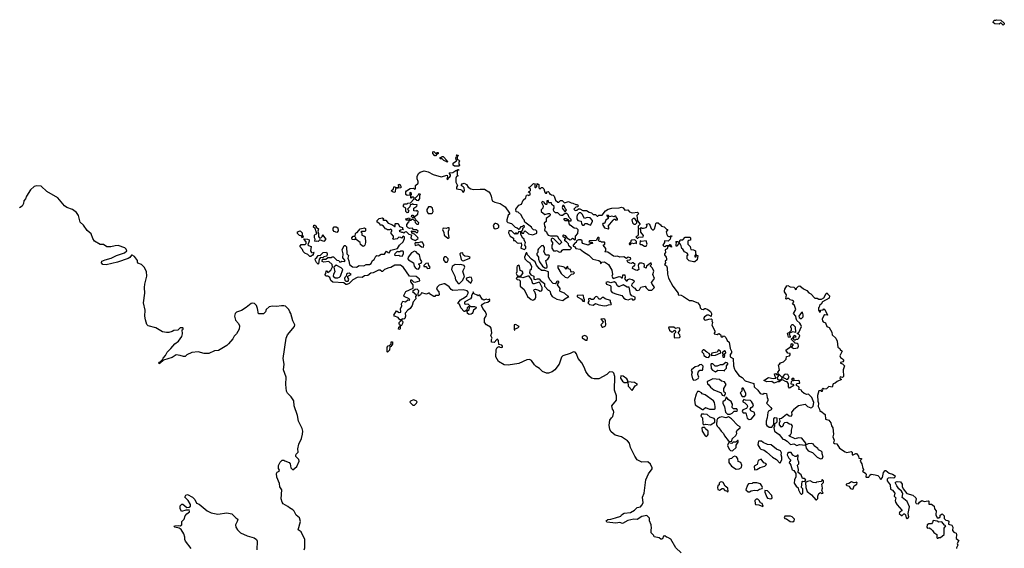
# Model space of a CAD drawing. Extents: x 1980017 to 2252640, y 74400 to 266395.
# Tile 39 of 256: x 2070926 to 2082997, y 129428 to 135907. Entities that reach past the tile are written whole.
import ezdxf

# ---------------------------------------------------------------- set-up
doc = ezdxf.new("R2010")
doc.units = 0

msp = doc.modelspace()

# ---------------------------------------------------------------- linework, layer by layer
at = {"layer": '0CON20XD'}
for points in [[(2082985, 135840), (2082955, 135870), (2082935, 135852), (2082880, 135855), (2082862, 135872), (2082863, 135887), (2082875, 135900), (2082895, 135900), (2082905, 135907), (2082955, 135900), (2082997, 135865), (2082997, 135853), (2082985, 135840)], [(2076025, 134240), (2076015, 134240), (2075990, 134265), (2075992, 134288), (2076005, 134290), (2076025, 134270), (2076035, 134270), (2076045, 134280), (2076058, 134278), (2076058, 134262), (2076042, 134258), (2076025, 134240)], [(2076165, 134160), (2076155, 134170), (2076125, 134180), (2076105, 134200), (2076085, 134200), (2076080, 134205), (2076082, 134218), (2076095, 134220), (2076105, 134230), (2076118, 134228), (2076168, 134178), (2076170, 134165), (2076165, 134160)], [(2076315, 134110), (2076255, 134110), (2076240, 134125), (2076242, 134148), (2076280, 134175), (2076273, 134213), (2076282, 134228), (2076290, 134230), (2076280, 134245), (2076285, 134250), (2076300, 134245), (2076298, 134232), (2076290, 134230), (2076290, 134195), (2076305, 134190), (2076318, 134175), (2076310, 134155), (2076310, 134135), (2076320, 134125), (2076315, 134110)], [(2077384, 131574), (2077336, 131595), (2077300, 131630), (2077259, 131655), (2077236, 131675), (2077199, 131729), (2077175, 131741), (2077145, 131738), (2077045, 131692), (2076914, 131674), (2076865, 131678), (2076795, 131717), (2076762, 131775), (2076766, 131865), (2076781, 131889), (2076793, 131897), (2076805, 131900), (2076812, 131892), (2076835, 131887), (2076846, 131894), (2076846, 131906), (2076838, 131918), (2076800, 131925), (2076798, 131975), (2076785, 131990), (2076774, 131986), (2076745, 131952), (2076710, 131955), (2076710, 131985), (2076720, 132005), (2076702, 132035), (2076713, 132067), (2076707, 132125), (2076698, 132138), (2076650, 132165), (2076626, 132195), (2076626, 132245), (2076644, 132276), (2076647, 132295), (2076636, 132326), (2076603, 132365), (2076588, 132405), (2076598, 132422), (2076623, 132437), (2076666, 132444), (2076688, 132465), (2076690, 132475), (2076685, 132480), (2076665, 132472), (2076645, 132480), (2076615, 132468), (2076595, 132482), (2076569, 132529), (2076558, 132532), (2076545, 132522), (2076535, 132530), (2076497, 132547), (2076485, 132570), (2076482, 132555), (2076464, 132526), (2076464, 132505), (2076453, 132485), (2076385, 132448), (2076378, 132435), (2076380, 132425), (2076391, 132421), (2076420, 132425), (2076452, 132392), (2076501, 132391), (2076522, 132382), (2076518, 132365), (2076488, 132345), (2076482, 132318), (2076473, 132307), (2076462, 132298), (2076436, 132294), (2076418, 132305), (2076410, 132335), (2076437, 132355), (2076442, 132375), (2076438, 132388), (2076424, 132386), (2076412, 132375), (2076408, 132352), (2076398, 132342), (2076385, 132330), (2076375, 132330), (2076333, 132375), (2076318, 132418), (2076300, 132425), (2076300, 132435), (2076330, 132475), (2076379, 132501), (2076406, 132524), (2076428, 132565), (2076412, 132582), (2076365, 132597), (2076235, 132589), (2076215, 132599), (2076191, 132631), (2076138, 132668), (2076125, 132669), (2076069, 132651), (2076043, 132627), (2076036, 132605), (2076065, 132572), (2076070, 132535), (2076063, 132527), (2076025, 132527), (2076016, 132514), (2076005, 132513), (2075952, 132545), (2075945, 132560), (2075915, 132544), (2075853, 132557), (2075840, 132535), (2075815, 132520), (2075810, 132545), (2075818, 132585), (2075798, 132602), (2075775, 132600), (2075740, 132575), (2075790, 132535), (2075778, 132515), (2075783, 132485), (2075750, 132450), (2075736, 132405), (2075715, 132368), (2075683, 132347), (2075652, 132308), (2075656, 132275), (2075646, 132245), (2075635, 132238), (2075615, 132240), (2075605, 132230), (2075585, 132230), (2075568, 132258), (2075520, 132275), (2075513, 132287), (2075545, 132340), (2075578, 132318), (2075598, 132322), (2075594, 132366), (2075610, 132395), (2075608, 132425), (2075625, 132458), (2075655, 132448), (2075685, 132472), (2075710, 132470), (2075700, 132485), (2075638, 132515), (2075634, 132525), (2075662, 132575), (2075750, 132615), (2075750, 132655), (2075722, 132695), (2075722, 132718), (2075728, 132718), (2075753, 132693), (2075775, 132688), (2075830, 132705), (2075828, 132725), (2075785, 132760), (2075705, 132762), (2075630, 132870), (2075595, 132898), (2075525, 132900), (2075475, 132868), (2075453, 132867), (2075400, 132845), (2075375, 132820), (2075365, 132820), (2075347, 132837), (2075327, 132837), (2075258, 132805), (2075232, 132798), (2075195, 132772), (2075154, 132766), (2075125, 132748), (2075085, 132752), (2075063, 132747), (2075012, 132718), (2074965, 132672), (2074935, 132660), (2074925, 132660), (2074902, 132682), (2074765, 132688), (2074739, 132709), (2074727, 132745), (2074716, 132756), (2074705, 132763), (2074683, 132763), (2074670, 132775), (2074670, 132785), (2074680, 132795), (2074682, 132828), (2074688, 132828), (2074705, 132810), (2074742, 132835), (2074763, 132877), (2074757, 132905), (2074715, 132942), (2074655, 132933), (2074635, 132942), (2074640, 132970), (2074679, 132971), (2074705, 132990), (2074745, 132990), (2074755, 133000), (2074775, 133000), (2074815, 132960), (2074840, 132955), (2074845, 132940), (2074865, 132940), (2074875, 132948), (2074907, 132943), (2074917, 132957), (2074888, 132988), (2074892, 133035), (2074880, 133085), (2074905, 133140), (2074915, 133140), (2074932, 133122), (2074938, 133038), (2074958, 133015), (2074948, 132985), (2074962, 132952), (2074968, 132905), (2075005, 132878), (2075055, 132872), (2075087, 132893), (2075145, 132890), (2075174, 132906), (2075214, 132906), (2075235, 132920), (2075252, 132955), (2075271, 132969), (2075291, 133009), (2075305, 133018), (2075325, 133012), (2075357, 133033), (2075397, 133033), (2075425, 133070), (2075440, 133055), (2075455, 133050), (2075475, 133080), (2075556, 133104), (2075582, 133145), (2075627, 133183), (2075642, 133225), (2075642, 133245), (2075628, 133252), (2075605, 133230), (2075597, 133237), (2075575, 133240), (2075555, 133220), (2075505, 133212), (2075500, 133225), (2075510, 133235), (2075510, 133255), (2075480, 133285), (2075480, 133305), (2075490, 133315), (2075488, 133328), (2075475, 133340), (2075465, 133330), (2075435, 133330), (2075425, 133340), (2075412, 133342), (2075386, 133376), (2075367, 133387), (2075345, 133390), (2075340, 133405), (2075310, 133425), (2075310, 133445), (2075335, 133470), (2075375, 133480), (2075390, 133465), (2075380, 133455), (2075385, 133450), (2075415, 133450), (2075445, 133412), (2075490, 133395), (2075525, 133370), (2075530, 133370), (2075530, 133405), (2075535, 133410), (2075565, 133410), (2075581, 133371), (2075618, 133358), (2075620, 133345), (2075630, 133335), (2075593, 133327), (2075580, 133315), (2075605, 133302), (2075622, 133302), (2075635, 133290), (2075652, 133308), (2075665, 133310), (2075695, 133280), (2075728, 133268), (2075722, 133235), (2075731, 133221), (2075775, 133200), (2075810, 133225), (2075807, 133237), (2075765, 133280), (2075732, 133292), (2075730, 133315), (2075735, 133320), (2075745, 133310), (2075775, 133310), (2075785, 133300), (2075805, 133300), (2075810, 133315), (2075792, 133332), (2075752, 133332), (2075745, 133350), (2075705, 133348), (2075690, 133355), (2075673, 133373), (2075672, 133398), (2075690, 133415), (2075690, 133425), (2075700, 133435), (2075700, 133450), (2075665, 133450), (2075660, 133465), (2075705, 133480), (2075710, 133465), (2075700, 133450), (2075725, 133450), (2075735, 133460), (2075745, 133460), (2075770, 133445), (2075773, 133423), (2075795, 133400), (2075815, 133400), (2075820, 133415), (2075782, 133452), (2075769, 133479), (2075745, 133480), (2075730, 133495), (2075735, 133510), (2075745, 133510), (2075755, 133500), (2075775, 133500), (2075808, 133522), (2075810, 133555), (2075802, 133562), (2075795, 133570), (2075785, 133560), (2075760, 133565), (2075760, 133595), (2075795, 133620), (2075797, 133637), (2075755, 133640), (2075745, 133650), (2075735, 133640), (2075712, 133638), (2075708, 133612), (2075680, 133585), (2075700, 133565), (2075690, 133555), (2075688, 133542), (2075675, 133540), (2075660, 133555), (2075660, 133595), (2075632, 133612), (2075630, 133635), (2075645, 133650), (2075675, 133650), (2075683, 133657), (2075718, 133662), (2075760, 133705), (2075762, 133722), (2075755, 133730), (2075735, 133730), (2075725, 133720), (2075720, 133725), (2075720, 133755), (2075730, 133765), (2075730, 133775), (2075715, 133790), (2075710, 133785), (2075710, 133755), (2075675, 133750), (2075660, 133765), (2075662, 133795), (2075670, 133810), (2075713, 133837), (2075755, 133840), (2075765, 133830), (2075780, 133835), (2075780, 133875), (2075810, 133905), (2075810, 133925), (2075798, 133955), (2075798, 133985), (2075815, 134022), (2075835, 134037), (2075885, 134053), (2075935, 134043), (2075995, 134009), (2076095, 133982), (2076165, 134000), (2076170, 133975), (2076162, 133955), (2076175, 133950), (2076182, 133968), (2076199, 133981), (2076208, 133995), (2076207, 134007), (2076190, 134025), (2076195, 134030), (2076235, 134032), (2076275, 134060), (2076290, 134060), (2076295, 134070), (2076305, 134070), (2076308, 134062), (2076290, 134060), (2076290, 134005), (2076300, 133995), (2076280, 133985), (2076272, 133965), (2076272, 133915), (2076292, 133875), (2076280, 133855), (2076280, 133835), (2076330, 133825), (2076346, 133816), (2076355, 133800), (2076368, 133792), (2076380, 133815), (2076377, 133845), (2076365, 133860), (2076340, 133875), (2076352, 133895), (2076375, 133904), (2076405, 133888), (2076426, 133856), (2076455, 133832), (2076486, 133826), (2076570, 133830)], [(2074393, 130825), (2074397, 130865), (2074390, 130895), (2074346, 130986), (2074333, 131055), (2074293, 131173), (2074286, 131235), (2074256, 131285), (2074208, 131328), (2074196, 131355), (2074187, 131435), (2074192, 131525), (2074162, 131615), (2074167, 131685), (2074157, 131753), (2074194, 132005), (2074211, 132045), (2074296, 132145), (2074300, 132165), (2074274, 132214), (2074252, 132305), (2074238, 132325), (2074226, 132356), (2074184, 132394), (2074165, 132400), (2074135, 132399), (2074075, 132391), (2074025, 132396), (2073985, 132387), (2073948, 132355), (2073938, 132325), (2073915, 132300), (2073855, 132300), (2073842, 132365), (2073828, 132405), (2073805, 132428), (2073785, 132432), (2073765, 132427), (2073702, 132378), (2073645, 132343), (2073585, 132322), (2073568, 132305), (2073558, 132275), (2073572, 132225), (2073608, 132185), (2073622, 132155), (2073618, 132115), (2073585, 132058), (2073554, 132026), (2073538, 131995), (2073486, 131934), (2073465, 131912), (2073365, 131852), (2073315, 131848), (2073243, 131817), (2073187, 131817), (2073115, 131837), (2073035, 131828), (2072975, 131800), (2072955, 131780), (2072935, 131778), (2072895, 131792), (2072845, 131798), (2072795, 131768), (2072688, 131732), (2072650, 131695), (2072635, 131690), (2072630, 131695), (2072635, 131710), (2072648, 131712), (2072678, 131742), (2072685, 131760), (2072715, 131790), (2072735, 131830), (2072778, 131875), (2072830, 131935), (2072873, 131967), (2072912, 132025), (2072922, 132055), (2072920, 132105), (2072930, 132115), (2072930, 132125), (2072925, 132130), (2072895, 132130), (2072867, 132103), (2072815, 132098), (2072797, 132083), (2072755, 132072), (2072725, 132072), (2072675, 132082), (2072595, 132128), (2072500, 132155), (2072485, 132170), (2072467, 132227), (2072460, 132275), (2072463, 132345), (2072443, 132435), (2072460, 132555), (2072457, 132625), (2072461, 132665), (2072483, 132765), (2072482, 132822), (2072453, 132873), (2072420, 132905), (2072375, 132922), (2072370, 132935), (2072372, 132955), (2072333, 133003), (2072305, 133022), (2072295, 133020), (2072278, 132992), (2072255, 132979), (2072125, 132933), (2071985, 132903), (2071945, 132905), (2071928, 132925), (2071935, 132947), (2071975, 132965), (2072048, 132982), (2072115, 133015), (2072211, 133049), (2072240, 133075), (2072233, 133093), (2072215, 133110), (2072135, 133138), (2072097, 133137), (2072045, 133123), (2071995, 133124), (2071955, 133150), (2071913, 133153), (2071845, 133193), (2071824, 133225), (2071804, 133284), (2071754, 133324), (2071710, 133390), (2071668, 133425), (2071647, 133505), (2071623, 133545), (2071575, 133581), (2071506, 133606), (2071475, 133627), (2071395, 133724), (2071260, 133800), (2071188, 133865), (2071135, 133871), (2071105, 133863), (2071057, 133823), (2071009, 133745), (2070997, 133713), (2070977, 133685), (2070974, 133655), (2070957, 133623), (2070925, 133602)], [(2075525, 133790), (2075505, 133792), (2075482, 133808), (2075508, 133832), (2075515, 133860), (2075525, 133860), (2075535, 133850), (2075565, 133850), (2075580, 133865), (2075570, 133875), (2075570, 133885), (2075585, 133890), (2075600, 133865), (2075600, 133845), (2075532, 133838), (2075530, 133795), (2075525, 133790)], [(2076570, 133830), (2076625, 133830), (2076677, 133795), (2076693, 133775), (2076706, 133745), (2076720, 133685), (2076750, 133670), (2076815, 133653), (2076879, 133615), (2076930, 133535), (2076930, 133525), (2076915, 133510), (2076900, 133455), (2076900, 133435), (2076912, 133422), (2076955, 133410), (2077000, 133365), (2077027, 133357), (2077045, 133340), (2077058, 133342), (2077060, 133355), (2077075, 133370), (2077088, 133372), (2077108, 133388), (2077110, 133365), (2077090, 133345), (2077090, 133325), (2077080, 133315), (2077082, 133292), (2077105, 133290), (2077112, 133308), (2077125, 133318), (2077165, 133282), (2077215, 133268), (2077268, 133292), (2077268, 133315), (2077255, 133328), (2077225, 133330), (2077205, 133350), (2077200, 133365), (2077117, 133427), (2077110, 133455), (2077095, 133470), (2077076, 133516), (2077037, 133547), (2077012, 133552), (2077010, 133585), (2077045, 133632), (2077080, 133645), (2077100, 133695), (2077130, 133725), (2077140, 133755), (2077155, 133760), (2077165, 133750), (2077185, 133760), (2077185, 133780), (2077160, 133795), (2077178, 133802), (2077190, 133815), (2077188, 133828), (2077170, 133845), (2077172, 133855), (2077185, 133860), (2077225, 133900), (2077250, 133895), (2077240, 133885), (2077240, 133855), (2077245, 133850), (2077255, 133850), (2077268, 133862), (2077272, 133898), (2077290, 133885), (2077290, 133845), (2077302, 133832), (2077308, 133832), (2077325, 133850), (2077335, 133850), (2077350, 133835), (2077362, 133805), (2077360, 133795), (2077372, 133782), (2077388, 133782), (2077390, 133795), (2077405, 133800), (2077418, 133788), (2077425, 133770), (2077435, 133770), (2077445, 133760), (2077468, 133758), (2077480, 133745), (2077493, 133693), (2077525, 133672), (2077535, 133670), (2077555, 133690), (2077575, 133690), (2077605, 133660), (2077655, 133678), (2077685, 133660), (2077707, 133657), (2077745, 133640), (2077765, 133640), (2077772, 133625), (2077768, 133612), (2077745, 133610), (2077720, 133585), (2077735, 133570), (2077757, 133573), (2077775, 133590), (2077795, 133588), (2077828, 133568), (2077875, 133570), (2077908, 133548), (2077935, 133540), (2077955, 133520), (2077985, 133520), (2078005, 133500), (2078015, 133500), (2078025, 133510), (2078065, 133510), (2078108, 133565), (2078140, 133585), (2078185, 133596), (2078275, 133602), (2078305, 133610), (2078325, 133602), (2078345, 133572), (2078380, 133575), (2078402, 133552), (2078423, 133543), (2078445, 133540), (2078495, 133548), (2078505, 133542), (2078512, 133528), (2078490, 133505), (2078502, 133442), (2078530, 133405), (2078530, 133395), (2078510, 133375), (2078510, 133355), (2078520, 133345), (2078510, 133335), (2078508, 133322), (2078510, 133265), (2078498, 133252), (2078480, 133245), (2078495, 133230), (2078505, 133230), (2078515, 133240), (2078568, 133245), (2078572, 133262), (2078543, 133303), (2078540, 133335), (2078530, 133345), (2078545, 133360), (2078552, 133352), (2078575, 133350), (2078605, 133358), (2078618, 133375), (2078610, 133395), (2078615, 133400), (2078645, 133410), (2078669, 133349), (2078685, 133332), (2078695, 133332), (2078707, 133343), (2078722, 133385), (2078723, 133407), (2078732, 133418), (2078755, 133418), (2078783, 133393), (2078795, 133378), (2078827, 133367), (2078855, 133340), (2078870, 133335), (2078852, 133308), (2078858, 133275), (2078867, 133257), (2078885, 133248), (2078910, 133250), (2078915, 133260), (2078920, 133255), (2078910, 133250), (2078900, 133215), (2078878, 133192), (2078832, 133198), (2078830, 133175), (2078812, 133145), (2078821, 133131), (2078835, 133127), (2078855, 133140), (2078885, 133140), (2078895, 133150), (2078905, 133150), (2078918, 133125), (2078915, 133120), (2078895, 133130), (2078872, 133128), (2078865, 133100), (2078840, 133085), (2078842, 133055), (2078832, 133035), (2078833, 133023), (2078853, 132995), (2078857, 132975), (2078855, 132960), (2078840, 132950), (2078842, 132928), (2078833, 132905), (2078855, 132888), (2078862, 132865), (2078867, 132787), (2078880, 132740), (2078932, 132642), (2078997, 132555), (2079000, 132535), (2079035, 132529), (2079064, 132514), (2079137, 132467), (2079165, 132463), (2079240, 132435), (2079264, 132405), (2079270, 132375), (2079285, 132357), (2079306, 132354), (2079324, 132366), (2079335, 132366), (2079362, 132355), (2079395, 132330), (2079408, 132305), (2079405, 132270), (2079375, 132284), (2079355, 132284), (2079321, 132265), (2079311, 132245), (2079320, 132230), (2079335, 132224), (2079375, 132236), (2079405, 132240), (2079418, 132225), (2079410, 132215), (2079418, 132195), (2079412, 132162), (2079450, 132095), (2079450, 132075), (2079440, 132065), (2079440, 132055), (2079475, 132050), (2079499, 132059), (2079517, 132047), (2079525, 132020), (2079545, 132020), (2079555, 132030), (2079567, 132027), (2079585, 132010), (2079598, 131975), (2079624, 131954), (2079638, 131875), (2079652, 131845), (2079652, 131825), (2079637, 131803), (2079637, 131775), (2079672, 131755), (2079676, 131665), (2079689, 131625), (2079696, 131606), (2079741, 131545), (2079785, 131523), (2079820, 131480), (2079925, 131448), (2079930, 131405), (2079975, 131368), (2080004, 131324), (2080035, 131317), (2080055, 131330), (2080082, 131325), (2080089, 131275), (2080098, 131255), (2080096, 131235), (2080082, 131205), (2080135, 131152), (2080147, 131133), (2080137, 131123), (2080105, 131110), (2080097, 131093), (2080090, 131025), (2080077, 130985), (2080077, 130945), (2080085, 130932), (2080115, 130913), (2080146, 130914), (2080170, 130945), (2080170, 131015), (2080185, 131032), (2080210, 131025), (2080210, 130975), (2080198, 130962), (2080180, 130955), (2080180, 130925), (2080172, 130905), (2080178, 130865), (2080235, 130822), (2080280, 130765), (2080302, 130762), (2080335, 130742), (2080375, 130700), (2080415, 130708), (2080455, 130687), (2080485, 130700), (2080560, 130690), (2080562, 130715), (2080515, 130778), (2080475, 130782), (2080435, 130768), (2080362, 130802), (2080360, 130815), (2080375, 130820), (2080390, 130845), (2080388, 130875), (2080400, 130925), (2080388, 130945), (2080365, 130950), (2080329, 130969), (2080303, 130967), (2080288, 130952), (2080282, 130925), (2080265, 130912), (2080243, 130943), (2080240, 130965), (2080250, 130985), (2080242, 131018), (2080265, 131022), (2080325, 131070), (2080335, 131070), (2080361, 131051), (2080385, 131048), (2080398, 131065), (2080393, 131095), (2080416, 131124), (2080418, 131135), (2080475, 131177), (2080554, 131194), (2080584, 131164), (2080625, 131150), (2080638, 131152), (2080652, 131168), (2080662, 131215), (2080639, 131275), (2080598, 131318), (2080575, 131313), (2080544, 131324), (2080515, 131350), (2080510, 131365), (2080480, 131375), (2080482, 131395), (2080477, 131407), (2080450, 131425), (2080448, 131435), (2080455, 131448), (2080475, 131452), (2080490, 131450), (2080488, 131475), (2080476, 131486), (2080415, 131480), (2080410, 131485), (2080420, 131495), (2080418, 131508), (2080395, 131510), (2080390, 131505), (2080400, 131485), (2080383, 131467), (2080380, 131445), (2080405, 131440), (2080417, 131423), (2080365, 131390), (2080350, 131405), (2080350, 131445), (2080335, 131470), (2080315, 131472), (2080285, 131490), (2080268, 131492), (2080235, 131467), (2080215, 131468), (2080175, 131453), (2080145, 131473), (2080085, 131467), (2080050, 131485), (2080105, 131520), (2080165, 131508), (2080198, 131512), (2080182, 131545), (2080180, 131565), (2080195, 131570), (2080205, 131560), (2080230, 131560), (2080220, 131585), (2080239, 131611), (2080230, 131675), (2080250, 131685), (2080242, 131698), (2080290, 131715), (2080322, 131745), (2080325, 131780), (2080362, 131788), (2080372, 131798), (2080370, 131815), (2080345, 131820), (2080320, 131855), (2080378, 131902), (2080383, 131927), (2080392, 131938), (2080410, 131925), (2080390, 131895), (2080400, 131885), (2080415, 131878), (2080467, 131883), (2080472, 131905), (2080468, 131928), (2080458, 131938), (2080432, 131942), (2080426, 131956), (2080415, 131960), (2080390, 131985), (2080390, 131995), (2080410, 132010), (2080415, 132030), (2080435, 132040), (2080440, 132015), (2080410, 132010), (2080412, 131992), (2080422, 131982), (2080435, 131982), (2080445, 131990), (2080465, 131990), (2080477, 132003), (2080490, 132035), (2080475, 132052), (2080460, 132055), (2080460, 132065), (2080477, 132073), (2080510, 132145), (2080502, 132165)], [(2075815, 133692), (2075830, 133715), (2075830, 133755), (2075840, 133765), (2075835, 133770), (2075815, 133770), (2075808, 133752), (2075770, 133715), (2075793, 133693), (2075815, 133692)], [(2077545, 133058), (2077565, 133062), (2077577, 133083), (2077590, 133090), (2077675, 133090), (2077690, 133105), (2077660, 133135), (2077655, 133160), (2077630, 133185), (2077610, 133195), (2077610, 133215), (2077620, 133225), (2077590, 133245), (2077590, 133265), (2077595, 133270), (2077615, 133262), (2077632, 133232), (2077675, 133210), (2077688, 133212), (2077705, 133230), (2077735, 133210), (2077740, 133215), (2077740, 133255), (2077770, 133285), (2077772, 133332), (2077757, 133347), (2077725, 133353), (2077675, 133388), (2077663, 133405), (2077660, 133440), (2077613, 133443), (2077600, 133455), (2077602, 133468), (2077625, 133470), (2077648, 133458), (2077660, 133440), (2077685, 133440), (2077688, 133445), (2077687, 133457), (2077662, 133482), (2077650, 133515), (2077635, 133530), (2077615, 133530), (2077582, 133508), (2077565, 133508), (2077552, 133512), (2077525, 133540), (2077495, 133540), (2077475, 133560), (2077470, 133575), (2077470, 133585), (2077480, 133595), (2077477, 133617), (2077452, 133642), (2077445, 133660), (2077412, 133662), (2077405, 133690), (2077390, 133685), (2077390, 133645), (2077385, 133640), (2077375, 133640), (2077362, 133652), (2077360, 133665), (2077352, 133672), (2077335, 133678), (2077323, 133667), (2077342, 133625), (2077340, 133595), (2077320, 133575), (2077320, 133555), (2077365, 133520), (2077405, 133532), (2077422, 133532), (2077428, 133525), (2077427, 133503), (2077382, 133468), (2077380, 133435), (2077358, 133412), (2077360, 133375), (2077368, 133365), (2077362, 133325), (2077385, 133308), (2077392, 133282), (2077406, 133266), (2077435, 133259), (2077516, 133256), (2077535, 133220), (2077560, 133195), (2077570, 133175), (2077543, 133153), (2077475, 133222), (2077455, 133228), (2077442, 133218), (2077440, 133195), (2077460, 133175), (2077460, 133155), (2077450, 133145), (2077448, 133108), (2077470, 133075), (2077497, 133073), (2077507, 133077), (2077545, 133058)], [(2077615, 133550), (2077630, 133575), (2077612, 133592), (2077607, 133617), (2077598, 133628), (2077585, 133630), (2077578, 133605), (2077583, 133583), (2077615, 133550)], [(2075935, 133530), (2075975, 133532), (2075989, 133541), (2075996, 133554), (2075987, 133597), (2075965, 133612), (2075938, 133612), (2075918, 133582), (2075918, 133558), (2075935, 133530)], [(2077925, 133390), (2077950, 133435), (2077950, 133445), (2077919, 133479), (2077885, 133482), (2077852, 133472), (2077823, 133523), (2077805, 133540), (2077785, 133540), (2077765, 133520), (2077758, 133495), (2077758, 133465), (2077770, 133445), (2077808, 133438), (2077813, 133405), (2077825, 133390), (2077845, 133390), (2077855, 133410), (2077885, 133410), (2077895, 133400), (2077925, 133390)], [(2078145, 133342), (2078150, 133345), (2078150, 133365), (2078142, 133378), (2078201, 133449), (2078215, 133460), (2078225, 133460), (2078235, 133450), (2078257, 133453), (2078257, 133467), (2078240, 133485), (2078235, 133500), (2078225, 133500), (2078215, 133490), (2078185, 133498), (2078155, 133490), (2078145, 133508), (2078125, 133510), (2078123, 133503), (2078142, 133482), (2078142, 133468), (2078111, 133449), (2078095, 133410), (2078075, 133408), (2078072, 133395), (2078097, 133357), (2078145, 133342)], [(2074555, 133188), (2074543, 133193), (2074548, 133215), (2074540, 133235), (2074540, 133265), (2074552, 133278), (2074568, 133282), (2074570, 133295), (2074560, 133305), (2074548, 133348), (2074530, 133365), (2074532, 133388), (2074545, 133390), (2074560, 133375), (2074562, 133362), (2074590, 133345), (2074580, 133315), (2074590, 133285), (2074588, 133248), (2074597, 133237), (2074605, 133230), (2074617, 133233), (2074640, 133255), (2074640, 133265), (2074648, 133268), (2074650, 133255), (2074678, 133215), (2074655, 133190), (2074605, 133210), (2074585, 133190), (2074565, 133192), (2074555, 133188)], [(2076755, 133344), (2076787, 133353), (2076800, 133365), (2076800, 133385), (2076789, 133399), (2076765, 133410), (2076755, 133410), (2076741, 133399), (2076732, 133385), (2076740, 133355), (2076755, 133344)], [(2078475, 133400), (2078492, 133418), (2078492, 133435), (2078469, 133469), (2078448, 133472), (2078432, 133455), (2078440, 133415), (2078455, 133400), (2078475, 133400)], [(2074395, 133230), (2074378, 133258), (2074355, 133260), (2074330, 133285), (2074332, 133308), (2074365, 133320), (2074390, 133295), (2074390, 133265), (2074400, 133245), (2074395, 133230)], [(2074815, 133300), (2074782, 133312), (2074768, 133328), (2074768, 133352), (2074783, 133367), (2074808, 133368), (2074827, 133357), (2074832, 133318), (2074815, 133300)], [(2075135, 133128), (2075105, 133150), (2075100, 133175), (2075052, 133212), (2075048, 133238), (2075040, 133235), (2075035, 133210), (2075003, 133213), (2074998, 133235), (2075015, 133252), (2075038, 133252), (2075042, 133288), (2075055, 133300), (2075065, 133300), (2075100, 133345), (2075155, 133357), (2075167, 133347), (2075165, 133320), (2075158, 133312), (2075115, 133310), (2075110, 133305), (2075120, 133295), (2075120, 133265), (2075147, 133257), (2075160, 133245), (2075167, 133175), (2075157, 133143), (2075145, 133130), (2075135, 133128)], [(2076185, 133228), (2076192, 133235), (2076182, 133285), (2076182, 133315), (2076192, 133335), (2076190, 133355), (2076175, 133357), (2076155, 133348), (2076118, 133352), (2076110, 133335), (2076127, 133297), (2076128, 133265), (2076175, 133228), (2076185, 133228)], [(2077115, 133090), (2077133, 133107), (2077132, 133125), (2077120, 133145), (2077128, 133175), (2077110, 133205), (2077110, 133215), (2077095, 133230), (2077070, 133275), (2077068, 133308), (2077045, 133310), (2077025, 133280), (2077015, 133290), (2077005, 133290), (2076995, 133280), (2076955, 133320), (2076922, 133318), (2076920, 133295), (2076940, 133255), (2076978, 133228), (2076982, 133202), (2076995, 133200), (2077025, 133173), (2077045, 133167), (2077075, 133170), (2077080, 133145), (2077070, 133105), (2077115, 133090)], [(2074495, 133003), (2074482, 133005), (2074458, 133028), (2074420, 133045), (2074400, 133065), (2074395, 133090), (2074360, 133125), (2074375, 133150), (2074425, 133152), (2074437, 133163), (2074440, 133185), (2074412, 133212), (2074415, 133220), (2074455, 133218), (2074475, 133210), (2074477, 133193), (2074458, 133148), (2074468, 133138), (2074498, 133128), (2074492, 133075), (2074504, 133054), (2074530, 133050), (2074532, 133058), (2074537, 133057), (2074530, 133050), (2074525, 133020), (2074515, 133020), (2074495, 133003)], [(2075875, 133120), (2075882, 133145), (2075865, 133180), (2075835, 133180), (2075815, 133170), (2075775, 133170), (2075770, 133165), (2075775, 133140), (2075815, 133150), (2075853, 133123), (2075875, 133120)], [(2078505, 132588), (2078523, 132597), (2078543, 132627), (2078595, 132640), (2078605, 132620), (2078633, 132593), (2078675, 132591), (2078708, 132625), (2078698, 132645), (2078678, 132665), (2078673, 132685), (2078710, 132735), (2078688, 132785), (2078700, 132825), (2078685, 132860), (2078660, 132885), (2078660, 132895), (2078670, 132905), (2078668, 132928), (2078610, 132885), (2078605, 132860), (2078580, 132875), (2078588, 132895), (2078580, 132915), (2078553, 132923), (2078528, 132922), (2078517, 132913), (2078510, 132895), (2078518, 132845), (2078495, 132832), (2078480, 132835), (2078438, 132858), (2078442, 132878), (2078455, 132890), (2078465, 132890), (2078470, 132905), (2078447, 132927), (2078433, 132927), (2078425, 132920), (2078405, 132922), (2078382, 132935), (2078377, 132945), (2078375, 132960), (2078407, 132963), (2078420, 132975), (2078415, 132988), (2078385, 132998), (2078365, 132980), (2078332, 133002), (2078285, 132998), (2078255, 133010), (2078225, 133003), (2078205, 133008), (2078135, 133058), (2078105, 133060), (2078100, 133065), (2078112, 133078), (2078112, 133102), (2078080, 133145), (2078098, 133155), (2078100, 133175), (2078095, 133180), (2078058, 133178), (2078045, 133190), (2078035, 133190), (2078020, 133205), (2078030, 133215), (2078030, 133235), (2078025, 133238), (2078014, 133236), (2077995, 133200), (2077912, 133198), (2077902, 133182), (2077945, 133180), (2077950, 133165), (2077928, 133162), (2077895, 133142), (2077830, 133165), (2077820, 133175), (2077820, 133195), (2077807, 133207), (2077775, 133208), (2077752, 133198), (2077750, 133175), (2077735, 133170), (2077710, 133145), (2077712, 133132), (2077728, 133128), (2077744, 133104), (2077796, 133096), (2077838, 133062), (2077905, 133020), (2077953, 132973), (2078027, 132955), (2078041, 132941), (2078045, 132920), (2078055, 132922), (2078064, 132936), (2078095, 132940), (2078143, 132905), (2078187, 132837), (2078192, 132785), (2078187, 132765), (2078203, 132733), (2078275, 132758), (2078290, 132755), (2078303, 132743), (2078317, 132743), (2078322, 132778), (2078345, 132780), (2078350, 132745), (2078342, 132735), (2078360, 132705), (2078375, 132708), (2078387, 132723), (2078401, 132729), (2078435, 132723), (2078455, 132710), (2078460, 132695), (2078430, 132665), (2078428, 132648), (2078450, 132625), (2078468, 132618), (2078485, 132592), (2078505, 132588)], [(2078415, 133150), (2078425, 133170), (2078455, 133162), (2078475, 133170), (2078487, 133163), (2078487, 133187), (2078467, 133207), (2078430, 133205), (2078420, 133195), (2078418, 133182), (2078400, 133165), (2078402, 133152), (2078415, 133150)], [(2078605, 133130), (2078620, 133155), (2078607, 133197), (2078545, 133190), (2078532, 133198), (2078530, 133155), (2078535, 133150), (2078555, 133150), (2078585, 133132), (2078605, 133130)], [(2079185, 132938), (2079135, 132952), (2079110, 132975), (2079110, 133015), (2079120, 133025), (2079110, 133045), (2079075, 133060), (2079056, 133096), (2079042, 133102), (2079037, 133137), (2079025, 133160), (2079002, 133158), (2078990, 133145), (2078988, 133132), (2078975, 133130), (2078973, 133153), (2078980, 133175), (2078972, 133188), (2078995, 133190), (2079005, 133180), (2079015, 133180), (2079025, 133210), (2079055, 133210), (2079085, 133240), (2079145, 133240), (2079150, 133235), (2079150, 133205), (2079128, 133202), (2079118, 133192), (2079117, 133155), (2079147, 133127), (2079148, 133105), (2079155, 133090), (2079187, 133087), (2079210, 133075), (2079210, 133045), (2079220, 133035), (2079202, 133018), (2079202, 133002), (2079218, 133002), (2079225, 133020), (2079240, 133015), (2079230, 132965), (2079205, 132940), (2079185, 132938)], [(2074585, 132912), (2074565, 132930), (2074550, 132965), (2074552, 132978), (2074568, 132992), (2074584, 133016), (2074615, 133020), (2074648, 133052), (2074688, 133058), (2074697, 133035), (2074690, 133010), (2074655, 133000), (2074642, 132988), (2074615, 132990), (2074598, 132972), (2074590, 132915), (2074585, 132912)], [(2075615, 133010), (2075630, 133035), (2075630, 133065), (2075625, 133070), (2075595, 133070), (2075585, 133060), (2075565, 133060), (2075553, 133067), (2075524, 133036), (2075520, 133025), (2075528, 133018), (2075575, 133020), (2075585, 133012), (2075615, 133010)], [(2075815, 132850), (2075832, 132875), (2075832, 132892), (2075820, 132905), (2075820, 132915), (2075848, 132922), (2075858, 132945), (2075838, 132968), (2075826, 133026), (2075807, 133037), (2075785, 133062), (2075765, 133068), (2075731, 133049), (2075687, 132995), (2075683, 132975), (2075692, 132962), (2075753, 132925), (2075764, 132884), (2075775, 132868), (2075795, 132853), (2075815, 132850)], [(2076365, 132953), (2076435, 132978), (2076446, 132984), (2076450, 132995), (2076426, 133006), (2076385, 133008), (2076362, 133025), (2076358, 133048), (2076333, 133047), (2076322, 133035), (2076338, 132968), (2076350, 132955), (2076365, 132953)], [(2077585, 132463), (2077608, 132485), (2077660, 132515), (2077645, 132520), (2077605, 132553), (2077552, 132575), (2077548, 132585), (2077552, 132612), (2077520, 132655), (2077522, 132668), (2077536, 132684), (2077535, 132698), (2077515, 132702), (2077508, 132695), (2077508, 132682), (2077492, 132668), (2077465, 132672), (2077425, 132720), (2077408, 132755), (2077410, 132815), (2077363, 132833), (2077325, 132832), (2077295, 132858), (2077260, 132900), (2077245, 132940), (2077201, 132971), (2077152, 133025), (2077145, 133050), (2077135, 133050), (2077113, 132997), (2077117, 132977), (2077152, 132942), (2077165, 132940), (2077175, 132930), (2077200, 132885), (2077197, 132845), (2077179, 132831), (2077177, 132805), (2077191, 132781), (2077230, 132765), (2077230, 132725), (2077245, 132722), (2077275, 132732), (2077295, 132730), (2077311, 132711), (2077362, 132675), (2077362, 132642), (2077405, 132590), (2077415, 132590), (2077430, 132575), (2077432, 132545), (2077453, 132515), (2077511, 132481), (2077585, 132463)], [(2077375, 132863), (2077392, 132875), (2077393, 132885), (2077378, 132955), (2077399, 132971), (2077418, 132995), (2077420, 133015), (2077415, 133020), (2077375, 133020), (2077350, 133065), (2077359, 133091), (2077360, 133115), (2077345, 133138), (2077325, 133137), (2077285, 133100), (2077278, 133085), (2077280, 133055), (2077268, 133042), (2077268, 133025), (2077288, 132995), (2077287, 132973), (2077299, 132939), (2077337, 132885), (2077364, 132864), (2077375, 132863)], [(2074825, 132742), (2074845, 132750), (2074860, 132765), (2074888, 132845), (2074867, 132867), (2074805, 132900), (2074778, 132875), (2074788, 132815), (2074773, 132787), (2074770, 132765), (2074795, 132742), (2074825, 132742)], [(2075925, 132858), (2075955, 132862), (2075960, 132875), (2075943, 132893), (2075940, 132915), (2075932, 132922), (2075905, 132920), (2075880, 132895), (2075882, 132882), (2075905, 132880), (2075925, 132858)], [(2076165, 132933), (2076179, 132961), (2076178, 132975), (2076155, 133000), (2076135, 133000), (2076120, 132985), (2076120, 132965), (2076144, 132934), (2076165, 132933)], [(2076315, 132670), (2076360, 132715), (2076370, 132745), (2076380, 132755), (2076360, 132825), (2076382, 132875), (2076375, 132892), (2076335, 132907), (2076315, 132902), (2076265, 132906), (2076229, 132881), (2076220, 132845), (2076261, 132765), (2076267, 132717), (2076294, 132684), (2076315, 132670)], [(2074955, 132700), (2074962, 132725), (2074950, 132745), (2074950, 132765), (2074990, 132785), (2074965, 132800), (2074943, 132797), (2074932, 132788), (2074930, 132765), (2074913, 132747), (2074910, 132735), (2074912, 132715), (2074925, 132700), (2074955, 132700)], [(2077065, 132760), (2077096, 132794), (2077100, 132805), (2077086, 132826), (2077062, 132832), (2077052, 132885), (2077045, 132898), (2077025, 132888), (2077020, 132875), (2077020, 132815), (2077013, 132795), (2077025, 132770), (2077065, 132760)], [(2077645, 132742), (2077692, 132788), (2077715, 132790), (2077727, 132803), (2077725, 132810), (2077715, 132818), (2077692, 132812), (2077683, 132823), (2077680, 132845), (2077650, 132855), (2077645, 132880), (2077630, 132875), (2077625, 132850), (2077608, 132868), (2077589, 132879), (2077522, 132888), (2077522, 132865), (2077564, 132794), (2077615, 132753), (2077645, 132742)], [(2076455, 132678), (2076472, 132715), (2076466, 132746), (2076445, 132750), (2076402, 132738), (2076400, 132725), (2076455, 132678)], [(2077215, 132470), (2077225, 132473), (2077246, 132484), (2077254, 132505), (2077253, 132535), (2077242, 132572), (2077230, 132585), (2077232, 132598), (2077248, 132602), (2077285, 132592), (2077305, 132580), (2077325, 132582), (2077332, 132595), (2077330, 132625), (2077303, 132683), (2077295, 132690), (2077235, 132668), (2077215, 132670), (2077202, 132722), (2077172, 132762), (2077155, 132762), (2077095, 132743), (2077075, 132750), (2077025, 132752), (2077014, 132734), (2077025, 132724), (2077049, 132719), (2077062, 132705), (2077062, 132642), (2077110, 132600), (2077151, 132515), (2077195, 132477), (2077215, 132470)], [(2078455, 132472), (2078472, 132485), (2078470, 132505), (2078432, 132522), (2078413, 132543), (2078398, 132628), (2078375, 132630), (2078325, 132658), (2078273, 132633), (2078254, 132644), (2078233, 132683), (2078215, 132692), (2078175, 132680), (2078135, 132692), (2078110, 132685), (2078120, 132665), (2078165, 132650), (2078175, 132640), (2078172, 132585), (2078188, 132565), (2078245, 132543), (2078308, 132528), (2078332, 132492), (2078352, 132482), (2078385, 132474), (2078425, 132490), (2078440, 132475), (2078455, 132472)], [(2080502, 132165), (2080489, 132189), (2080455, 132220), (2080444, 132244), (2080441, 132271), (2080414, 132304), (2080442, 132355), (2080424, 132404), (2080400, 132425), (2080418, 132445), (2080412, 132455), (2080400, 132465), (2080372, 132472), (2080355, 132488), (2080341, 132489), (2080325, 132480), (2080320, 132485), (2080326, 132536), (2080303, 132573), (2080303, 132583), (2080308, 132605), (2080332, 132645), (2080345, 132650), (2080373, 132633), (2080415, 132628), (2080430, 132615), (2080435, 132600), (2080450, 132605), (2080450, 132615), (2080475, 132642), (2080490, 132645), (2080537, 132607), (2080575, 132588), (2080599, 132559), (2080625, 132548), (2080674, 132494), (2080702, 132492), (2080725, 132480), (2080755, 132480), (2080783, 132497), (2080815, 132550), (2080827, 132557), (2080830, 132545), (2080852, 132522), (2080848, 132495), (2080770, 132450), (2080750, 132420), (2080730, 132405), (2080727, 132383), (2080720, 132375), (2080720, 132345), (2080735, 132320), (2080742, 132328), (2080742, 132348), (2080775, 132350), (2080785, 132362), (2080797, 132355), (2080830, 132285), (2080795, 132288), (2080785, 132280), (2080763, 132235), (2080767, 132215), (2080775, 132202), (2080805, 132190), (2080820, 132145), (2080848, 132135), (2080882, 132075), (2080888, 132045), (2080932, 132005), (2080947, 131965), (2080958, 131895), (2080980, 131875), (2080984, 131864), (2081010, 131845), (2080980, 131785), (2080987, 131767), (2081015, 131752), (2081029, 131735), (2081016, 131714), (2080990, 131705), (2080990, 131695), (2081015, 131690), (2081036, 131666), (2081020, 131615), (2081027, 131535), (2081015, 131520), (2080985, 131528), (2080980, 131515), (2081000, 131495), (2080947, 131473), (2080925, 131453), (2080897, 131443), (2080887, 131403), (2080845, 131410), (2080816, 131384), (2080785, 131380), (2080775, 131390), (2080760, 131375), (2080760, 131365), (2080770, 131355), (2080765, 131350), (2080755, 131350), (2080745, 131360), (2080723, 131357), (2080708, 131302), (2080712, 131232), (2080720, 131205), (2080713, 131165), (2080732, 131135), (2080735, 131110), (2080748, 131108), (2080799, 131069), (2080805, 131010), (2080845, 130999), (2080871, 130965), (2080878, 130928), (2080896, 130906), (2080903, 130825), (2080894, 130796), (2080910, 130755), (2080905, 130722), (2080915, 130713), (2080945, 130710), (2080978, 130655), (2081045, 130610), (2081065, 130603), (2081120, 130615), (2081130, 130605), (2081130, 130575), (2081145, 130572), (2081175, 130590), (2081185, 130590), (2081210, 130555), (2081212, 130532), (2081248, 130528), (2081248, 130522), (2081232, 130508), (2081230, 130495), (2081252, 130462), (2081262, 130405), (2081270, 130395), (2081270, 130385), (2081260, 130375), (2081298, 130345), (2081302, 130335), (2081298, 130305), (2081305, 130298), (2081335, 130298), (2081348, 130325), (2081364, 130336), (2081415, 130330), (2081445, 130322), (2081464, 130304), (2081475, 130278), (2081485, 130272), (2081503, 130295), (2081518, 130355), (2081535, 130382), (2081545, 130382), (2081585, 130349), (2081625, 130338), (2081660, 130315), (2081655, 130300), (2081642, 130288), (2081605, 130292), (2081572, 130288), (2081560, 130275), (2081560, 130255), (2081597, 130205), (2081603, 130153), (2081625, 130142), (2081653, 130105), (2081648, 130068), (2081667, 130045), (2081659, 130015), (2081664, 129995), (2081682, 129962), (2081742, 129895), (2081740, 129885), (2081715, 129873), (2081706, 129855), (2081735, 129828), (2081745, 129828), (2081765, 129850), (2081775, 129850), (2081787, 129837), (2081795, 129800), (2081805, 129792), (2081819, 129801), (2081827, 129815), (2081820, 129855), (2081834, 129935), (2081805, 130002), (2081745, 130050), (2081751, 130095), (2081748, 130108), (2081738, 130128), (2081705, 130158), (2081678, 130195), (2081662, 130225), (2081662, 130238), (2081683, 130247), (2081723, 130243), (2081743, 130215), (2081744, 130184), (2081757, 130155), (2081800, 130100), (2081875, 130080), (2081912, 130045), (2081918, 130035), (2081907, 129995), (2081918, 129978), (2081947, 129973), (2081958, 129995), (2081985, 130012), (2082015, 130002), (2082065, 130010), (2082070, 130005), (2082070, 129970), (2082105, 129968), (2082138, 129945), (2082143, 129913), (2082162, 129885), (2082158, 129838), (2082175, 129800), (2082195, 129800), (2082210, 129815), (2082210, 129835), (2082235, 129850), (2082260, 129825), (2082260, 129795), (2082282, 129772), (2082305, 129770), (2082315, 129760), (2082312, 129722), (2082355, 129710), (2082367, 129685), (2082360, 129645), (2082380, 129625), (2082405, 129612), (2082410, 129595), (2082408, 129548), (2082439, 129525), (2082418, 129485), (2082428, 129465), (2082410, 129435), (2082410, 129425)], [(2077845, 132453), (2077852, 132458), (2077852, 132475), (2077842, 132495), (2077840, 132525), (2077825, 132532), (2077760, 132525), (2077760, 132515), (2077770, 132505), (2077813, 132483), (2077832, 132455), (2077845, 132453)], [(2078095, 132401), (2078125, 132403), (2078145, 132412), (2078178, 132415), (2078182, 132425), (2078168, 132445), (2078168, 132465), (2078104, 132484), (2078082, 132502), (2078065, 132500), (2078045, 132482), (2078025, 132480), (2078012, 132505), (2077995, 132512), (2077985, 132510), (2077970, 132495), (2077970, 132485), (2077955, 132478), (2077938, 132478), (2077915, 132490), (2077900, 132485), (2077902, 132455), (2077890, 132435), (2077910, 132415), (2077955, 132408), (2077985, 132428), (2078025, 132410), (2078095, 132401)], [(2080505, 132240), (2080530, 132265), (2080531, 132291), (2080522, 132322), (2080511, 132319), (2080480, 132275), (2080482, 132255), (2080505, 132240)], [(2075585, 132110), (2075570, 132115), (2075573, 132137), (2075590, 132150), (2075590, 132165), (2075580, 132175), (2075580, 132195), (2075602, 132218), (2075615, 132220), (2075622, 132202), (2075620, 132185), (2075605, 132160), (2075590, 132150), (2075592, 132118), (2075585, 132110)], [(2078075, 132140), (2078105, 132152), (2078112, 132165), (2078108, 132215), (2078098, 132235), (2078085, 132240), (2078052, 132235), (2078080, 132205), (2078075, 132190), (2078050, 132165), (2078065, 132140), (2078075, 132140)], [(2076995, 132100), (2077002, 132118), (2077035, 132128), (2077050, 132145), (2077005, 132172), (2076990, 132165), (2076990, 132105), (2076995, 132100)], [(2078955, 132008), (2079015, 132010), (2079022, 132018), (2079020, 132045), (2079000, 132065), (2079023, 132105), (2079016, 132126), (2078995, 132130), (2078965, 132120), (2078945, 132140), (2078885, 132140), (2078880, 132135), (2078892, 132102), (2078915, 132080), (2078935, 132080), (2078955, 132100), (2078967, 132087), (2078968, 132072), (2078950, 132055), (2078948, 132015), (2078955, 132008)], [(2080365, 132010), (2080350, 132015), (2080340, 132065), (2080358, 132072), (2080388, 132102), (2080390, 132125), (2080380, 132135), (2080380, 132145), (2080385, 132160), (2080395, 132170), (2080405, 132170), (2080432, 132142), (2080437, 132073), (2080405, 132082), (2080372, 132068), (2080360, 132055), (2080370, 132025), (2080365, 132010)], [(2075435, 131830), (2075430, 131835), (2075430, 131895), (2075445, 131910), (2075458, 131912), (2075480, 131935), (2075482, 131958), (2075495, 131960), (2075495, 131930), (2075475, 131900), (2075462, 131898), (2075458, 131855), (2075435, 131830)], [(2077885, 131980), (2077887, 132007), (2077880, 132025), (2077855, 132037), (2077822, 132025), (2077822, 132002), (2077835, 132000), (2077865, 131980), (2077885, 131980)], [(2079035, 129372), (2078969, 129435), (2078910, 129540), (2078872, 129562), (2078854, 129564), (2078835, 129580), (2078820, 129575), (2078806, 129544), (2078795, 129538), (2078785, 129538), (2078765, 129558), (2078705, 129570), (2078700, 129585), (2078668, 129618), (2078667, 129653), (2078673, 129675), (2078669, 129715), (2078647, 129765), (2078646, 129796), (2078615, 129830), (2078555, 129817), (2078495, 129780), (2078456, 129786), (2078383, 129767), (2078315, 129732), (2078283, 129743), (2078235, 129737), (2078125, 129750), (2078118, 129765), (2078135, 129782), (2078175, 129783), (2078232, 129802), (2078295, 129822), (2078304, 129836), (2078335, 129858), (2078415, 129866), (2078465, 129897), (2078495, 129927), (2078535, 129938), (2078554, 129955), (2078569, 129985), (2078562, 130055), (2078581, 130105), (2078601, 130265), (2078635, 130341), (2078678, 130402), (2078681, 130415), (2078659, 130459), (2078625, 130488), (2078553, 130483), (2078495, 130514), (2078466, 130555), (2078416, 130665), (2078402, 130715), (2078377, 130747), (2078305, 130792), (2078226, 130815), (2078177, 130855), (2078162, 130885), (2078151, 130935), (2078163, 130997), (2078182, 131025), (2078196, 131044), (2078212, 131095), (2078207, 131117), (2078192, 131135), (2078187, 131175), (2078243, 131245), (2078244, 131295), (2078219, 131365), (2078224, 131535), (2078208, 131575), (2078196, 131586), (2078155, 131592), (2078125, 131559), (2078025, 131504), (2077967, 131503), (2077935, 131512), (2077905, 131540), (2077865, 131594), (2077848, 131648), (2077819, 131699), (2077772, 131755), (2077752, 131812), (2077735, 131830), (2077715, 131837), (2077675, 131817), (2077583, 131787), (2077570, 131770), (2077539, 131685), (2077487, 131615), (2077455, 131592), (2077410, 131575), (2077384, 131574)], [(2079365, 131768), (2079375, 131772), (2079390, 131795), (2079380, 131815), (2079350, 131830), (2079315, 131860), (2079305, 131860), (2079292, 131848), (2079290, 131835), (2079310, 131815), (2079312, 131792), (2079345, 131770), (2079365, 131768)], [(2079402, 131792), (2079455, 131794), (2079522, 131825), (2079516, 131846), (2079495, 131860), (2079477, 131833), (2079412, 131818), (2079402, 131792)], [(2079565, 131770), (2079570, 131785), (2079560, 131795), (2079583, 131825), (2079577, 131845), (2079565, 131849), (2079540, 131825), (2079550, 131805), (2079542, 131782), (2079550, 131770), (2079565, 131770)], [(2079455, 131590), (2079485, 131610), (2079558, 131608), (2079565, 131600), (2079570, 131615), (2079590, 131635), (2079590, 131665), (2079606, 131684), (2079606, 131696), (2079585, 131707), (2079545, 131677), (2079515, 131678), (2079475, 131660), (2079452, 131662), (2079425, 131690), (2079405, 131690), (2079400, 131685), (2079405, 131630), (2079421, 131611), (2079455, 131590)], [(2079185, 131490), (2079215, 131492), (2079245, 131508), (2079253, 131525), (2079238, 131558), (2079243, 131587), (2079265, 131610), (2079295, 131610), (2079302, 131625), (2079305, 131660), (2079285, 131680), (2079264, 131676), (2079245, 131662), (2079209, 131651), (2079162, 131615), (2079160, 131605), (2079170, 131585), (2079163, 131557), (2079173, 131503), (2079185, 131490)], [(2078365, 131460), (2078380, 131470), (2078380, 131485), (2078368, 131505), (2078325, 131539), (2078295, 131540), (2078292, 131515), (2078317, 131477), (2078335, 131460), (2078365, 131460)], [(2078435, 131362), (2078471, 131419), (2078500, 131435), (2078465, 131459), (2078380, 131470), (2078384, 131415), (2078435, 131362)], [(2079565, 131298), (2079580, 131325), (2079578, 131335), (2079563, 131343), (2079558, 131355), (2079559, 131385), (2079586, 131434), (2079565, 131470), (2079530, 131475), (2079505, 131498), (2079425, 131503), (2079365, 131478), (2079355, 131468), (2079358, 131445), (2079375, 131432), (2079395, 131404), (2079435, 131372), (2079525, 131332), (2079538, 131305), (2079565, 131298)], [(2080223, 131493), (2080245, 131493), (2080268, 131502), (2080272, 131522), (2080238, 131558), (2080230, 131560), (2080230, 131545), (2080210, 131515), (2080223, 131493)], [(2080328, 131498), (2080345, 131502), (2080358, 131525), (2080345, 131560), (2080315, 131563), (2080301, 131559), (2080280, 131535), (2080282, 131522), (2080315, 131510), (2080328, 131498)], [(2079295, 131127), (2079305, 131128), (2079335, 131152), (2079382, 131132), (2079445, 131132), (2079452, 131138), (2079453, 131165), (2079443, 131215), (2079433, 131235), (2079328, 131308), (2079292, 131322), (2079283, 131333), (2079255, 131348), (2079235, 131348), (2079218, 131315), (2079200, 131245), (2079208, 131185), (2079295, 131127)], [(2079815, 131290), (2079827, 131303), (2079828, 131325), (2079805, 131380), (2079795, 131390), (2079785, 131390), (2079780, 131385), (2079780, 131355), (2079760, 131335), (2079785, 131290), (2079815, 131290)], [(2075765, 131184), (2075792, 131205), (2075798, 131225), (2075788, 131235), (2075755, 131246), (2075717, 131233), (2075710, 131225), (2075712, 131215), (2075745, 131184), (2075765, 131184)], [(2079605, 131072), (2079635, 131073), (2079660, 131085), (2079685, 131110), (2079715, 131108), (2079728, 131115), (2079716, 131136), (2079678, 131138), (2079667, 131147), (2079662, 131155), (2079666, 131196), (2079652, 131215), (2079652, 131225), (2079611, 131251), (2079596, 131276), (2079585, 131278), (2079573, 131245), (2079548, 131222), (2079547, 131205), (2079565, 131160), (2079577, 131095), (2079605, 131072)], [(2079868, 131008), (2079895, 131012), (2079938, 131065), (2079933, 131093), (2079891, 131111), (2079883, 131135), (2079892, 131155), (2079913, 131167), (2079922, 131185), (2079899, 131229), (2079885, 131240), (2079825, 131242), (2079805, 131250), (2079790, 131235), (2079790, 131225), (2079815, 131212), (2079845, 131182), (2079850, 131165), (2079835, 131142), (2079790, 131125), (2079782, 131105), (2079795, 131088), (2079827, 131087), (2079845, 131022), (2079868, 131008)], [(2079315, 130940), (2079335, 130948), (2079395, 130942), (2079448, 130972), (2079448, 131005), (2079439, 131019), (2079390, 131035), (2079355, 131066), (2079315, 131072), (2079285, 131070), (2079278, 131048), (2079298, 131025), (2079302, 130952), (2079315, 130940)], [(2079628, 130738), (2079655, 130740), (2079662, 130768), (2079705, 130810), (2079717, 130833), (2079712, 130855), (2079724, 130876), (2079758, 130905), (2079758, 130915), (2079731, 130931), (2079652, 131015), (2079615, 131038), (2079585, 131027), (2079535, 131041), (2079507, 131033), (2079482, 131015), (2079473, 130997), (2079468, 130945), (2079478, 130925), (2079499, 130905), (2079525, 130863), (2079556, 130836), (2079566, 130806), (2079611, 130751), (2079628, 130738)], [(2079345, 130800), (2079360, 130810), (2079366, 130824), (2079368, 130865), (2079334, 130894), (2079325, 130910), (2079295, 130910), (2079290, 130905), (2079292, 130865), (2079330, 130805), (2079345, 130800)], [(2074415, 129410), (2074422, 129435), (2074422, 129535), (2074378, 129628), (2074341, 129655), (2074370, 129755), (2074355, 129802), (2074315, 129832), (2074291, 129881), (2074275, 129898), (2074235, 129922), (2074215, 129942), (2074155, 129972), (2074142, 129995), (2074132, 130035), (2074138, 130145), (2074115, 130180), (2074110, 130220), (2074078, 130298), (2074074, 130345), (2074081, 130359), (2074108, 130375), (2074110, 130385), (2074098, 130405), (2074098, 130442), (2074120, 130485), (2074145, 130510), (2074165, 130510), (2074175, 130500), (2074228, 130478), (2074242, 130462), (2074250, 130415), (2074275, 130390), (2074325, 130430), (2074352, 130495), (2074350, 130515), (2074312, 130552), (2074310, 130565), (2074315, 130580), (2074340, 130605), (2074338, 130645), (2074348, 130705), (2074382, 130775), (2074393, 130825)], [(2079665, 130623), (2079708, 130662), (2079708, 130692), (2079735, 130730), (2079735, 130750), (2079725, 130750), (2079705, 130730), (2079675, 130730), (2079657, 130713), (2079615, 130720), (2079603, 130687), (2079622, 130642), (2079640, 130625), (2079665, 130623)], [(2080245, 130472), (2080255, 130480), (2080269, 130515), (2080270, 130545), (2080261, 130575), (2080266, 130596), (2080254, 130624), (2080205, 130643), (2080137, 130697), (2080095, 130698), (2080040, 130725), (2080022, 130742), (2079985, 130740), (2079978, 130725), (2079977, 130695), (2079998, 130655), (2080012, 130642), (2080055, 130629), (2080087, 130607), (2080155, 130543), (2080205, 130516), (2080245, 130472)], [(2080745, 130523), (2080765, 130530), (2080776, 130544), (2080763, 130585), (2080763, 130605), (2080750, 130620), (2080718, 130635), (2080709, 130649), (2080668, 130685), (2080656, 130706), (2080635, 130714), (2080592, 130708), (2080560, 130690), (2080568, 130655), (2080594, 130624), (2080645, 130603), (2080704, 130544), (2080745, 130523)], [(2079708, 130398), (2079745, 130400), (2079775, 130420), (2079778, 130445), (2079768, 130478), (2079733, 130493), (2079730, 130525), (2079715, 130550), (2079694, 130556), (2079672, 130548), (2079651, 130529), (2079620, 130520), (2079618, 130478), (2079654, 130434), (2079708, 130398)], [(2079935, 130390), (2079965, 130392), (2080005, 130418), (2080062, 130435), (2080083, 130455), (2080075, 130466), (2080048, 130475), (2080015, 130520), (2079978, 130502), (2079968, 130455), (2079932, 130435), (2079935, 130390)], [(2080515, 130092), (2080528, 130105), (2080528, 130155), (2080510, 130175), (2080520, 130245), (2080525, 130250), (2080552, 130248), (2080562, 130265), (2080545, 130282), (2080522, 130282), (2080505, 130330), (2080470, 130355), (2080473, 130393), (2080463, 130445), (2080477, 130465), (2080480, 130485), (2080467, 130515), (2080468, 130568), (2080462, 130568), (2080447, 130553), (2080435, 130553), (2080405, 130570), (2080385, 130600), (2080355, 130603), (2080339, 130591), (2080337, 130575), (2080354, 130534), (2080378, 130508), (2080362, 130488), (2080360, 130475), (2080369, 130469), (2080379, 130445), (2080395, 130390), (2080415, 130380), (2080440, 130345), (2080440, 130305), (2080424, 130265), (2080421, 130225), (2080445, 130188), (2080470, 130170), (2080473, 130143), (2080494, 130104), (2080505, 130093), (2080515, 130092)], [(2080695, 130020), (2080712, 130038), (2080712, 130065), (2080725, 130100), (2080745, 130110), (2080755, 130100), (2080777, 130103), (2080758, 130135), (2080768, 130165), (2080762, 130215), (2080780, 130235), (2080780, 130255), (2080767, 130267), (2080760, 130265), (2080760, 130255), (2080752, 130248), (2080695, 130240), (2080685, 130230), (2080654, 130234), (2080615, 130253), (2080583, 130247), (2080560, 130235), (2080562, 130175), (2080582, 130125), (2080632, 130082), (2080685, 130020), (2080695, 130020)], [(2079605, 130120), (2079610, 130125), (2079608, 130165), (2079575, 130190), (2079552, 130235), (2079535, 130243), (2079515, 130240), (2079502, 130225), (2079500, 130205), (2079483, 130195), (2079479, 130175), (2079485, 130148), (2079505, 130140), (2079538, 130162), (2079552, 130162), (2079572, 130135), (2079592, 130132), (2079605, 130120)], [(2079875, 130118), (2079895, 130132), (2079935, 130140), (2079973, 130137), (2079995, 130152), (2080028, 130162), (2080032, 130175), (2080026, 130195), (2080007, 130217), (2079965, 130232), (2079915, 130230), (2079905, 130222), (2079862, 130218), (2079848, 130202), (2079828, 130145), (2079855, 130118), (2079875, 130118)], [(2080135, 130033), (2080152, 130045), (2080146, 130075), (2080095, 130132), (2080062, 130138), (2080063, 130115), (2080086, 130055), (2080095, 130044), (2080135, 130033)], [(2081135, 130152), (2081145, 130158), (2081158, 130192), (2081190, 130215), (2081192, 130232), (2081185, 130240), (2081177, 130233), (2081155, 130230), (2081125, 130243), (2081090, 130220), (2081058, 130215), (2081057, 130205), (2081065, 130197), (2081095, 130188), (2081110, 130160), (2081135, 130152)], [(2073027, 129427), (2072958, 129515), (2072950, 129535), (2072952, 129565), (2072937, 129605), (2072905, 129658), (2072883, 129673), (2072830, 129685), (2072818, 129695), (2072825, 129702), (2072868, 129708), (2072895, 129702), (2072912, 129715), (2072912, 129755), (2072944, 129786), (2072955, 129827), (2072975, 129850), (2073010, 129875), (2073005, 129898), (2072987, 129897), (2072965, 129896), (2072908, 129878), (2072893, 129915), (2072895, 129950), (2072915, 129968), (2072925, 129967), (2072975, 129929), (2073005, 129930), (2073020, 129945), (2073019, 129965), (2072990, 130015), (2072952, 130055), (2072961, 130079), (2072985, 130088), (2073044, 130055), (2073074, 130024), (2073095, 129982), (2073125, 129968), (2073225, 129888), (2073275, 129862), (2073355, 129848), (2073465, 129862), (2073525, 129850), (2073575, 129800), (2073600, 129785), (2073594, 129755), (2073571, 129715), (2073576, 129686), (2073598, 129655), (2073635, 129618), (2073715, 129582), (2073800, 129555), (2073828, 129535), (2073838, 129515), (2073833, 129407)], [(2080035, 129940), (2080040, 129945), (2080028, 129975), (2080007, 129987), (2079992, 130015), (2079975, 130028), (2079955, 130028), (2079938, 130015), (2079941, 129975), (2079948, 129965), (2079989, 129959), (2080035, 129940)], [(2080405, 129752), (2080421, 129765), (2080424, 129784), (2080395, 129812), (2080375, 129822), (2080305, 129820), (2080298, 129805), (2080305, 129792), (2080328, 129788), (2080372, 129755), (2080405, 129752)], [(2082185, 129553), (2082195, 129560), (2082215, 129560), (2082260, 129595), (2082260, 129675), (2082280, 129705), (2082265, 129710), (2082232, 129752), (2082195, 129750), (2082172, 129762), (2082123, 129767), (2082117, 129743), (2082105, 129728), (2082073, 129727), (2082050, 129715), (2082048, 129685), (2082055, 129673), (2082075, 129678), (2082095, 129668), (2082118, 129648), (2082135, 129620), (2082170, 129595), (2082168, 129565), (2082174, 129554), (2082185, 129553)]]:
    msp.add_lwpolyline(points, dxfattribs=at)

doc.saveas('drawing.dxf')
